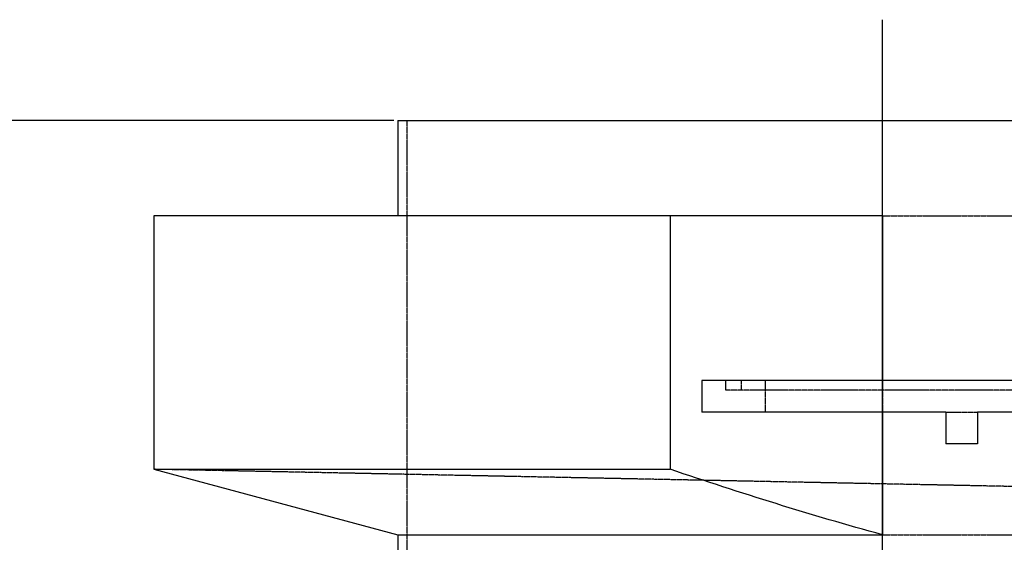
# Model space of a CAD drawing. Header units: millimetres. Extents: x -24622 to 2009, y -1603 to 2074.
# Tile 15 of 256: x -2506 to -2196, y 1192 to 1357. Entities that reach past the tile are written whole.
import ezdxf
from ezdxf.lldxf.tags import DXFTag

# ---------------------------------------------------------------- set-up
doc = ezdxf.new("R2010")
doc.units = ezdxf.units.MM
doc.linetypes.add('HIDDEN', pattern=[0.2, 0.1, -0.1])
doc.layers.add('02___PRT_ALL_AXES', color=7, linetype='Continuous')
doc.layers.add('DEFAULT_2', color=8, linetype='HIDDEN')
tags = doc.linetypes.add('CENTER', pattern=[2, 1.25, -0.25, 0.25, -0.25]).pattern_tags.tags
tags[10:11] = [DXFTag(74, 4), DXFTag(75, 0), DXFTag(340, '0'), DXFTag(46, 1.0), DXFTag(50, 0.0), DXFTag(44, 0.0), DXFTag(45, 0.0)]
tags[8:9] = [DXFTag(74, 4), DXFTag(75, 0), DXFTag(340, '0'), DXFTag(46, 1.0), DXFTag(50, 0.0), DXFTag(44, 0.0), DXFTag(45, 0.0)]
tags[6:7] = [DXFTag(74, 4), DXFTag(75, 0), DXFTag(340, '0'), DXFTag(46, 1.0), DXFTag(50, 0.0), DXFTag(44, 0.0), DXFTag(45, 0.0)]
tags[4:5] = [DXFTag(74, 4), DXFTag(75, 0), DXFTag(340, '0'), DXFTag(46, 1.0), DXFTag(50, 0.0), DXFTag(44, 0.0), DXFTag(45, 0.0)]
doc.dimstyles.new('副本 12', dxfattribs={"dimtxt": 12, "dimasz": 6, "dimexe": 1, "dimexo": 1.2, "dimgap": 2, "dimtad": 0, "dimtxsty": 'Standard', "dimblk": 'OPEN30', "dimcen": 0, "dimclrd": 5, "dimclre": 3, "dimclrt": 256, "dimadec": 0, "dimazin": 2, "dimtm": 1e-09, "dimtfac": 0.6, "dimtofl": 0, "dimtmove": 0, "dimatfit": 3, "dimldrblk": 'OPEN30', "dimfxl": 0, "dimtolj": 1, "dimarcsym": 0})

# ---------------------------------------------------------------- blocks, each defined once
blk = doc.blocks.new('_Open30')
at = {"color": 0, "linetype": 'ByBlock', "lineweight": -2}
for p, q in [((-1, 0.268), (0, 0)), ((0, 0), (-1, -0.268)), ((0, 0), (-1, 0))]:
    blk.add_line(p, q, dxfattribs=at)
blk = doc.blocks.new('*D113')
at = {"color": 3, "linetype": 'ByBlock', "lineweight": -2}
for p, q in [((-2388.22, 1325.14), (-2587.02, 1325.14)), ((-2504.22, 910.21), (-2587.02, 910.21))]:
    blk.add_line(p, q, dxfattribs=at)
at = {"color": 5, "linetype": 'ByBlock', "lineweight": -2}
for p, q in [((-2586.02, 1319.14), (-2586.02, 1146.18)), ((-2586.02, 916.21), (-2586.02, 1089.18))]:
    blk.add_line(p, q, dxfattribs=at)
at = {"layer": 'Defpoints', "color": 0, "linetype": 'ByBlock'}
for p in [(-2586.02, 1325.14), (-2387.02, 1325.14), (-2503.02, 910.21)]:
    blk.add_point(p, dxfattribs=at)
at = {"color": 5, "linetype": 'ByBlock', "lineweight": -2, "xscale": 6, "yscale": 6, "zscale": 6}
for p, rotation in [((-2586.02, 1325.14), 90), ((-2586.02, 910.21), 270)]:
    blk.add_blockref('_Open30', p, dxfattribs=dict(at, rotation=rotation))
at = {"linetype": 'ByBlock', "insert": (-2586.02, 1117.68), "char_height": 12, "attachment_point": 5, "rotation": 90}
blk.add_mtext('\\A1;415{\\H0.7x;\\S0^ -50;}', dxfattribs=at)

msp = doc.modelspace()

# ---------------------------------------------------------------- linework, layer by layer
at = {"color": 1, "linetype": 'CENTER', "ltscale": 233.68}
msp.add_line((-2234.022, 932.795), (-2234.022, 1356.992), dxfattribs=at)
at = {"color": 7, "linetype": 'Continuous'}
for p, q in [((-2464.022, 1295.144), (-2464.022, 1215.144)), ((-2234.022, 1295.144), (-2464.022, 1295.144)), ((-2301.041, 1295.144), (-2301.041, 1215.144)), ((-2234.022, 1295.144), (-2234.022, 1243.142)), ((-2291.022, 1243.142), (-2291.022, 1233.142)), ((-2174.022, 1243.142), (-2291.022, 1243.142)), ((-2214.022, 1233.142), (-2291.022, 1233.142)), ((-2234.022, 1233.142), (-2234.022, 1194.512)), ((-2214.022, 1233.142), (-2214.022, 1223.142)), ((-2204.022, 1233.142), (-2204.022, 1223.142)), ((-2174.022, 1233.142), (-2204.022, 1233.142)), ((-2204.022, 1223.142), (-2214.022, 1223.142)), ((-2464.022, 1215.144), (-2301.041, 1215.144)), ((-2387.022, 1194.512), (-2234.022, 1194.512))]:
    msp.add_line(p, q, dxfattribs=at)
at = {"color": 7, "linetype": 'Continuous', "start_tangent": (-0.9659258, 0.258819), "end_tangent": (-0.9483798, 0.3171369)}
msp.add_spline([(-2234.022, 1194.512), (-2267.61, 1204.316), (-2301.041, 1215.144)], degree=3, dxfattribs=at)
at = {"layer": '02___PRT_ALL_AXES', "color": 7, "linetype": 'Continuous'}
for p, q in [((-2387.022, 1325.144), (-2387.022, 1295.144)), ((-2387.022, 1325.144), (-2081.022, 1325.144)), ((-2464.022, 1215.144), (-2387.022, 1194.512)), ((-2387.022, 1194.512), (-2387.022, 1160.642))]:
    msp.add_line(p, q, dxfattribs=at)
at = {"layer": '02___PRT_ALL_AXES', "color": 8, "linetype": 'HIDDEN'}
msp.add_line((-2384.022, 1163.144), (-2384.022, 1325.144), dxfattribs=at)
at = {"layer": 'DEFAULT_2', "color": 8, "linetype": 'HIDDEN'}
for p, q in [((-2234.022, 1295.144), (-2081.022, 1295.144)), ((-2283.522, 1243.142), (-2283.522, 1240.142)), ((-2278.522, 1240.142), (-2278.522, 1243.142)), ((-2271.022, 1243.142), (-2271.022, 1233.142)), ((-2234.022, 1243.142), (-2234.022, 1233.142)), ((-2174.022, 1240.142), (-2283.522, 1240.142)), ((-2214.022, 1233.142), (-2204.022, 1233.142)), ((-2036.022, 1206.57), (-2464.022, 1215.144)), ((-2234.022, 1194.512), (-2081.022, 1194.512))]:
    msp.add_line(p, q, dxfattribs=at)

# ---------------------------------------------------------------- dimensions: what is measured, and where the dimension line sits
at = {"color": 5, "linetype": 'ByBlock'}
dim = msp.add_linear_dim(base=(-2586.024, 1325.144), p1=(-2503.022, 910.209), p2=(-2387.022, 1325.144), angle=90, text='415{\\H0.7x;\\S0^ -50;}', dimstyle='副本 12', dxfattribs=at)
dim.commit()
dim.dimension.update_dxf_attribs({"geometry": '*D113', "text_midpoint": (-2586.024, 1117.677)})

doc.saveas('drawing.dxf')
